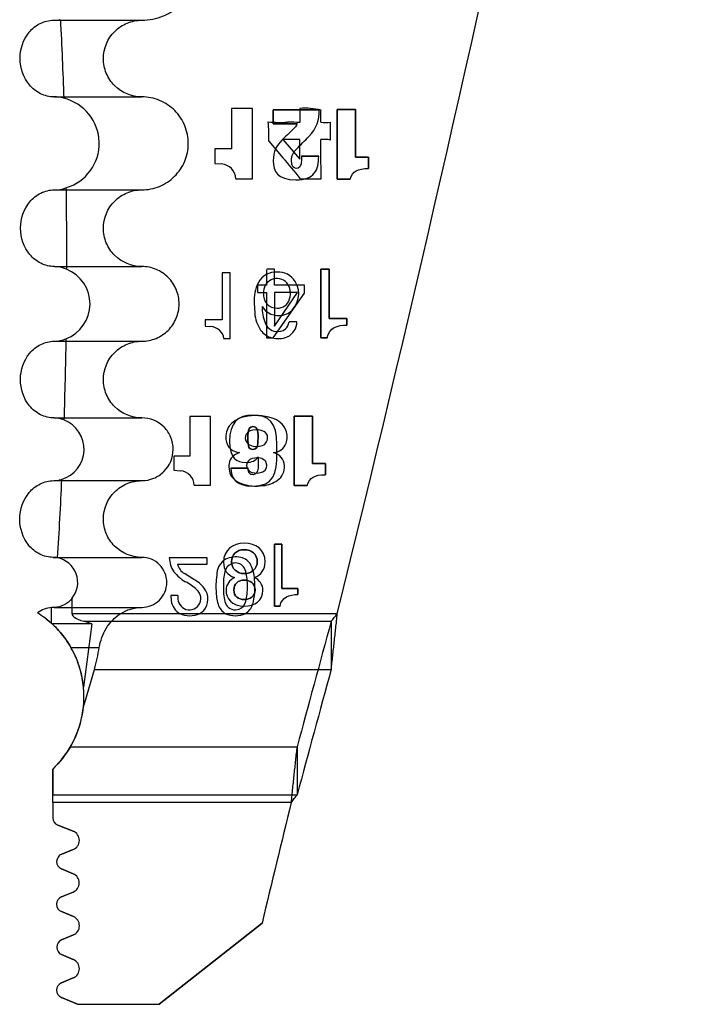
# Model space of a CAD drawing. Header units: inches. Extents: x -122 to 123, y -201 to 75.
# Tile 106 of 191: x -17.772 to -17.09, y 47.335 to 48.311. Entities that reach past the tile are written whole.
import ezdxf

# ---------------------------------------------------------------- set-up
doc = ezdxf.new("R2010")
doc.units = ezdxf.units.IN
doc.header["$MEASUREMENT"] = 0

msp = doc.modelspace()

# ---------------------------------------------------------------- linework, layer by layer
at = {"color": 7, "linetype": 'Continuous', "lineweight": 25}
for p, q in [((-17.73848, 48.3107), (-17.65119, 48.3107)), ((-17.73809, 48.23471), (-17.65119, 48.23471)), ((-17.54167, 48.22335), (-17.56249, 48.22335)), ((-17.56249, 48.22335), (-17.56249, 48.18321)), ((-17.54167, 48.15366), (-17.54167, 48.22335)), ((-17.47543, 48.22182), (-17.52102, 48.22182)), ((-17.52102, 48.22182), (-17.52102, 48.20812)), ((-17.52102, 48.20812), (-17.52102, 48.22182)), ((-17.52102, 48.22182), (-17.47543, 48.22182)), ((-17.43961, 48.2223), (-17.45781, 48.2223)), ((-17.45781, 48.2223), (-17.45781, 48.15303)), ((-17.45781, 48.15303), (-17.45781, 48.2223)), ((-17.45781, 48.2223), (-17.43961, 48.2223)), ((-17.43961, 48.17514), (-17.43961, 48.2223)), ((-17.43961, 48.2223), (-17.43961, 48.17514)), ((-17.52102, 48.20812), (-17.49715, 48.20812)), ((-17.49715, 48.20812), (-17.52102, 48.20812)), ((-17.51157, 48.19251), (-17.49456, 48.17299)), ((-17.49456, 48.19251), (-17.51157, 48.19251)), ((-17.49456, 48.17299), (-17.49456, 48.19251)), ((-17.57881, 48.18321), (-17.57881, 48.16879)), ((-17.56249, 48.18321), (-17.57881, 48.18321)), ((-17.52549, 48.19071), (-17.5115, 48.17439)), ((-17.47601, 48.17603), (-17.49304, 48.17603)), ((-17.49304, 48.17603), (-17.47601, 48.17603)), ((-17.47358, 48.15362), (-17.47376, 48.18121)), ((-17.42651, 48.17514), (-17.43961, 48.17514)), ((-17.43961, 48.17514), (-17.42651, 48.17514)), ((-17.42651, 48.1638), (-17.42651, 48.17514)), ((-17.42651, 48.17514), (-17.42651, 48.1638)), ((-17.57881, 48.16879), (-17.57224, 48.1683)), ((-17.55807, 48.15366), (-17.54167, 48.15366)), ((-17.49414, 48.15367), (-17.47358, 48.15362)), ((-17.45781, 48.15303), (-17.44471, 48.15303)), ((-17.44471, 48.15303), (-17.45781, 48.15303)), ((-17.73781, 48.14259), (-17.65119, 48.14259)), ((-17.73774, 48.0666), (-17.65119, 48.0666)), ((-17.57161, 48.06042), (-17.57161, 48.01368)), ((-17.56379, 48.06042), (-17.57161, 48.06042)), ((-17.56379, 47.99518), (-17.56379, 48.06042)), ((-17.52742, 48.06394), (-17.52751, 48.06253)), ((-17.52742, 48.06394), (-17.52751, 48.06253)), ((-17.52751, 48.06253), (-17.52751, 48.04801)), ((-17.52751, 48.06253), (-17.52751, 48.04801)), ((-17.52062, 48.06394), (-17.52742, 48.06394)), ((-17.52062, 48.06394), (-17.52742, 48.06394)), ((-17.51983, 48.06384), (-17.52062, 48.06394)), ((-17.51983, 48.06384), (-17.52062, 48.06394)), ((-17.51983, 48.04801), (-17.51983, 48.06384)), ((-17.51983, 48.04801), (-17.51983, 48.06384)), ((-17.46571, 48.06394), (-17.47387, 48.06394)), ((-17.47387, 48.06394), (-17.47387, 47.99585)), ((-17.47387, 47.99585), (-17.47387, 48.06394)), ((-17.47387, 48.06394), (-17.46571, 48.06394)), ((-17.46571, 48.01515), (-17.46571, 48.06394)), ((-17.46571, 48.06394), (-17.46571, 48.01515)), ((-17.52751, 48.04801), (-17.53673, 48.04802)), ((-17.53673, 48.04802), (-17.53673, 48.0408)), ((-17.53673, 48.04802), (-17.53673, 48.0408)), ((-17.52751, 48.04801), (-17.53673, 48.04802)), ((-17.48995, 48.048), (-17.51983, 48.04801)), ((-17.48995, 48.048), (-17.51983, 48.04801)), ((-17.48995, 48.04013), (-17.48995, 48.048)), ((-17.48995, 48.04013), (-17.48995, 48.048)), ((-17.53673, 48.0408), (-17.52751, 48.0408)), ((-17.53673, 48.0408), (-17.52751, 48.0408)), ((-17.52751, 48.0408), (-17.52751, 47.99585)), ((-17.52751, 48.0408), (-17.52751, 47.99585)), ((-17.52098, 47.99585), (-17.48995, 48.04013)), ((-17.52098, 47.99585), (-17.48995, 48.04013)), ((-17.49697, 48.0408), (-17.51983, 48.0408)), ((-17.51983, 48.0408), (-17.51983, 48.00836)), ((-17.51983, 48.0408), (-17.51983, 48.00836)), ((-17.49697, 48.0408), (-17.51983, 48.0408)), ((-17.51962, 48.00748), (-17.49697, 48.0408)), ((-17.51962, 48.00748), (-17.49697, 48.0408)), ((-17.54, 48.03016), (-17.53937, 48.02027)), ((-17.53208, 48.02693), (-17.52862, 48.02265)), ((-17.58855, 48.01368), (-17.58855, 48.00743)), ((-17.57161, 48.01368), (-17.58855, 48.01368)), ((-17.58855, 48.00743), (-17.58284, 48.00703)), ((-17.49756, 48.01184), (-17.50539, 48.01184)), ((-17.44804, 48.01515), (-17.46571, 48.01515)), ((-17.46571, 48.01515), (-17.44804, 48.01515)), ((-17.44804, 48.00863), (-17.44804, 48.01515)), ((-17.44804, 48.01515), (-17.44804, 48.00863)), ((-17.73782, 47.99259), (-17.65119, 47.99259)), ((-17.56978, 47.99518), (-17.56379, 47.99518)), ((-17.52751, 47.99585), (-17.52098, 47.99585)), ((-17.52751, 47.99585), (-17.52098, 47.99585)), ((-17.47387, 47.99585), (-17.46763, 47.99585)), ((-17.46763, 47.99585), (-17.47387, 47.99585)), ((-17.73805, 47.9166), (-17.65119, 47.9166)), ((-17.60354, 47.91811), (-17.60354, 47.87877)), ((-17.58313, 47.91811), (-17.60354, 47.91811)), ((-17.58313, 47.84983), (-17.58313, 47.91811)), ((-17.48226, 47.9184), (-17.50036, 47.9184)), ((-17.50036, 47.9184), (-17.50036, 47.84953)), ((-17.50036, 47.84953), (-17.50036, 47.9184)), ((-17.50036, 47.9184), (-17.48226, 47.9184)), ((-17.48226, 47.87151), (-17.48226, 47.9184)), ((-17.48226, 47.9184), (-17.48226, 47.87151)), ((-17.53758, 47.90477), (-17.54135, 47.90441)), ((-17.55425, 47.8822), (-17.55849, 47.88045)), ((-17.61953, 47.87877), (-17.61953, 47.86465)), ((-17.60354, 47.87877), (-17.61953, 47.87877)), ((-17.53622, 47.87784), (-17.53602, 47.87784)), ((-17.53602, 47.87784), (-17.53622, 47.87784)), ((-17.52737, 47.86974), (-17.5283, 47.87326)), ((-17.46924, 47.87151), (-17.48226, 47.87151)), ((-17.48226, 47.87151), (-17.46924, 47.87151)), ((-17.46924, 47.86023), (-17.46924, 47.87151)), ((-17.46924, 47.87151), (-17.46924, 47.86023)), ((-17.61953, 47.86465), (-17.61309, 47.86417)), ((-17.56485, 47.86779), (-17.56395, 47.8621)), ((-17.54594, 47.86675), (-17.56287, 47.86675)), ((-17.56287, 47.86675), (-17.54594, 47.86675)), ((-17.73835, 47.8544), (-17.65119, 47.8544)), ((-17.59921, 47.84983), (-17.58313, 47.84983)), ((-17.50036, 47.84953), (-17.48733, 47.84953)), ((-17.48733, 47.84953), (-17.50036, 47.84953)), ((-17.51249, 47.79139), (-17.51984, 47.79139)), ((-17.51984, 47.79139), (-17.51984, 47.73006)), ((-17.51984, 47.73006), (-17.51984, 47.79139)), ((-17.51984, 47.79139), (-17.51249, 47.79139)), ((-17.51249, 47.74745), (-17.51249, 47.79139)), ((-17.51249, 47.79139), (-17.51249, 47.74745)), ((-17.73885, 47.77841), (-17.65119, 47.77841)), ((-17.5863, 47.77786), (-17.62392, 47.77786)), ((-17.5863, 47.77177), (-17.5863, 47.77786)), ((-17.61587, 47.77177), (-17.5863, 47.77177)), ((-17.59971, 47.75657), (-17.60888, 47.7623)), ((-17.49657, 47.74745), (-17.51249, 47.74745)), ((-17.51249, 47.74745), (-17.49657, 47.74745)), ((-17.49657, 47.74157), (-17.49657, 47.74745)), ((-17.49657, 47.74745), (-17.49657, 47.74157)), ((-17.72025, 47.72247), (-17.72025, 47.73786)), ((-17.6223, 47.74064), (-17.62204, 47.73549)), ((-17.61539, 47.74064), (-17.6223, 47.74064)), ((-17.7405, 47.71282), (-17.7405, 47.72868)), ((-17.73785, 47.72881), (-17.65119, 47.72881)), ((-17.59399, 47.72247), (-17.58977, 47.72567)), ((-17.55849, 47.72635), (-17.5546, 47.72699)), ((-17.51984, 47.73006), (-17.51422, 47.73006)), ((-17.51422, 47.73006), (-17.51984, 47.73006)), ((-17.61331, 47.72247), (-17.72025, 47.72247)), ((-17.70868, 47.71503), (-17.4636, 47.71503)), ((-17.70072, 47.71257), (-17.70868, 47.71503)), ((-17.45755, 47.72247), (-17.67244, 47.72247)), ((-17.59399, 47.72247), (-17.61331, 47.72247)), ((-17.56817, 47.72247), (-17.59399, 47.72247)), ((-17.54881, 47.72247), (-17.56817, 47.72247)), ((-17.45755, 47.72247), (-17.54881, 47.72247)), ((-17.4636, 47.71503), (-17.4636, 47.66743)), ((-17.70072, 47.71257), (-17.7405, 47.71257)), ((-17.70072, 47.71257), (-17.70887, 47.64982)), ((-17.72139, 47.6892), (-17.69326, 47.6892)), ((-17.70748, 47.6347), (-17.69812, 47.66743)), ((-17.69812, 47.66743), (-17.4636, 47.66743)), ((-17.70857, 47.6347), (-17.70748, 47.6347)), ((-17.72188, 47.59066), (-17.49724, 47.59066)), ((-17.49724, 47.59066), (-17.49724, 47.54306)), ((-17.73941, 47.56866), (-17.73941, 47.54306)), ((-17.73941, 47.53562), (-17.73941, 47.56866)), ((-17.73941, 47.53562), (-17.73941, 47.54306)), ((-17.73941, 47.54306), (-17.49724, 47.54306)), ((-17.50309, 47.53562), (-17.73941, 47.53562)), ((-17.73941, 47.53562), (-17.73941, 47.52033)), ((-17.50309, 47.53562), (-17.73941, 47.53562)), ((-17.73941, 47.53562), (-17.73941, 47.52033)), ((-17.71925, 47.50706), (-17.73441, 47.513)), ((-17.73441, 47.513), (-17.71925, 47.50706)), ((-17.7305, 47.48429), (-17.71922, 47.48875)), ((-17.71922, 47.48875), (-17.7305, 47.48429)), ((-17.71915, 47.4649), (-17.73064, 47.4697)), ((-17.73064, 47.4697), (-17.71915, 47.4649)), ((-17.73067, 47.44185), (-17.7191, 47.44676)), ((-17.7191, 47.44676), (-17.73067, 47.44185)), ((-17.7189, 47.42235), (-17.73067, 47.42735)), ((-17.73067, 47.42735), (-17.7189, 47.42235)), ((-17.63402, 47.33548), (-17.53211, 47.41589)), ((-17.53211, 47.41589), (-17.63402, 47.33548)), ((-17.73063, 47.39925), (-17.7189, 47.40423)), ((-17.7189, 47.40423), (-17.73063, 47.39925)), ((-17.71895, 47.3798), (-17.73063, 47.38476)), ((-17.73063, 47.38476), (-17.71895, 47.3798)), ((-17.73067, 47.3567), (-17.71895, 47.36168)), ((-17.71895, 47.36168), (-17.73067, 47.3567)), ((-17.71482, 47.33548), (-17.73067, 47.34221)), ((-17.73067, 47.34221), (-17.71482, 47.33548)), ((-17.71482, 47.33548), (-17.63402, 47.33548)), ((-17.71482, 47.33548), (-17.63402, 47.33548))]:
    msp.add_line(p, q, dxfattribs=at)
for centre, radius, start, end in [((-44.21821, 54.30796), 27.55906, 346.174886, 349.853055), ((-44.21821, 54.30796), 27.55906, 346.174886, 349.853055), ((-17.73941, 48.18865), 0.04606, 286.58464, 76.25536), ((-17.48889, 48.16122), 0.06224, 75.86232, 95.27489), ((-16.76742, 48.22008), 0.7272, 179.75452, 180.85567), ((-17.52999, 48.22303), 0.05632, 355.979, 358.52213), ((-17.56454, 48.21634), 0.09077, 355.68429, 1.73103), ((-17.65651, 48.19679), 0.13116, 357.33965, 5.76983), ((-17.51382, 48.34651), 0.13707, 264.89485, 272.93028), ((-17.5047, 48.08471), 0.12492, 85.33711, 90.96909), ((-17.46983, 48.34093), 0.13149, 268.1715, 272.41684), ((-17.54355, 48.19715), 0.07932, 356.24007, 3.75085), ((-17.54793, 48.2072), 0.08367, 356.66708, 1.60995), ((-19.61511, 48.19409), 2.14139, 359.65528, 359.9566), ((-17.47062, 48.16435), 0.02829, 77.29176, 96.29015), ((-17.73993, 47.96535), 0.30964, 37.4592, 42.46303), ((-17.57331, 48.15308), 0.01525, 2.18602, 85.99226), ((-17.73941, 48.02959), 0.03701, 290.70943, 68.26864), ((-17.51859, 48.04162), 0.01946, 85.97898, 151.83781), ((-17.51595, 48.04136), 0.01971, 31.89879, 93.72056), ((-17.49729, 48.03213), 0.04275, 154.10384, 182.6431), ((-17.51718, 48.04119), 0.01356, 114.89158, 184.66394), ((-17.51726, 48.04171), 0.01306, 41.12882, 115.57209), ((-17.52201, 48.03977), 0.018, 342.80706, 35.82461), ((-17.51874, 48.03959), 0.02301, 304.05749, 31.97842), ((-17.51739, 48.03874), 0.01337, 174.21509, 270.98843), ((-17.48766, 48.02679), 0.04442, 179.81793, 201.10527), ((-17.51659, 48.03752), 0.01217, 267.30915, 345.36297), ((-17.50272, 48.02389), 0.03684, 185.65201, 213.40772), ((-17.51564, 48.0387), 0.02064, 231.01817, 298.3058), ((-17.58353, 47.99314), 0.0139, 8.45359, 87.15565), ((-17.51685, 48.0152), 0.01301, 199.74643, 261.64032), ((-17.51934, 48.00801), 0.000595, 143.99511, 242.14354), ((-17.51934, 48.00801), 0.000595, 143.99511, 242.14354), ((-17.51655, 48.01294), 0.01122, 313.31396, 354.35197), ((-17.51391, 48.01179), 0.01635, 294.55355, 0.17519), ((-17.51758, 48.01476), 0.0194, 215.06465, 255.79381), ((-17.51622, 48.01996), 0.02478, 255.69579, 291.55877), ((-17.51629, 48.01358), 0.01152, 257.71775, 310.20469), ((-17.53797, 47.86812), 0.05074, 71.86203, 102.75327), ((-17.73941, 47.8855), 0.0311, 286.38019, 69.09484), ((-17.54871, 47.89765), 0.01924, 141.74015, 187.53011), ((-17.54485, 47.8924), 0.02558, 99.73435, 137.84432), ((-17.52764, 47.89618), 0.02089, 23.4979, 74.8434), ((-17.54097, 47.89674), 0.00768, 92.78956, 237.95531), ((-17.53719, 47.88886), 0.01591, 64.29325, 91.40423), ((-17.53306, 47.89735), 0.00647, 358.71376, 64.53383), ((-17.5259, 47.89758), 0.01875, 340.81232, 21.68667), ((-17.55416, 47.89616), 0.01366, 184.32419, 230.19548), ((-17.53743, 47.90405), 0.01579, 241.14346, 285.51214), ((-17.53461, 47.89674), 0.00802, 280.01247, 3.33991), ((-17.52191, 47.8969), 0.01476, 275.10255, 338.21152), ((-17.55178, 47.86915), 0.01314, 120.68526, 185.94871), ((-17.55146, 47.90168), 0.01968, 234.4635, 261.86088), ((-17.52375, 47.86873), 0.01383, 1.94208, 76.81703), ((-17.54019, 47.86944), 0.00719, 124.75183, 234.33), ((-17.53729, 47.86043), 0.01647, 78.61949, 115.16371), ((-17.535, 47.86833), 0.00831, 36.39058, 83.37086), ((-17.61414, 47.84926), 0.01494, 2.17699, 85.9963), ((-17.54806, 47.86791), 0.01692, 200.08787, 251.8892), ((-17.53746, 47.87722), 0.01528, 243.04322, 283.75005), ((-17.53438, 47.86938), 0.00702, 274.55821, 2.90796), ((-17.52615, 47.86799), 0.01627, 305.68708, 4.23681), ((-17.53766, 47.89355), 0.04456, 249.42732, 278.65342), ((-17.5338, 47.87915), 0.02979, 275.48485, 305.11926), ((-17.73941, 47.75361), 0.0248, 320.58334, 79.37333), ((-17.5969, 47.77912), 0.02706, 182.6579, 213.51024), ((-17.55919, 47.76153), 0.01756, 120.80127, 175.84519), ((-17.55826, 47.75568), 0.02316, 77.06963, 115.36841), ((-17.55849, 47.76236), 0.01049, 49.405, 111.78719), ((-17.55628, 47.76349), 0.01511, 28.98588, 77.76994), ((-17.59016, 47.78701), 0.03715, 217.93306, 241.74386), ((-17.60069, 47.77566), 0.01567, 194.36454, 238.49464), ((-17.49048, 47.74957), 0.08723, 171.27863, 182.86611), ((-17.51864, 47.75174), 0.05176, 165.89014, 182.47699), ((-17.5584, 47.76222), 0.01065, 111.93528, 168.43206), ((-17.56093, 47.76083), 0.01327, 15.41264, 45.70839), ((-17.59834, 47.75174), 0.05176, 357.52301, 14.10986), ((-17.57656, 47.75464), 0.03719, 358.89214, 25.77029), ((-17.63396, 47.70684), 0.05422, 46.63475, 61.07908), ((-17.61781, 47.72422), 0.03707, 39.78322, 60.77464), ((-17.59742, 47.74823), 0.05833, 343.9355, 5.60079), ((-17.60398, 47.73756), 0.01131, 241.63691, 50.19029), ((-17.60377, 47.73709), 0.01807, 320.78748, 36.90041), ((-17.53135, 47.74555), 0.04626, 180.41943, 196.91785), ((-17.51906, 47.74729), 0.05133, 177.53133, 194.16502), ((-17.59791, 47.74729), 0.05133, 345.83498, 2.46867), ((-17.60444, 47.73786), 0.01776, 187.66269, 240.02514), ((-17.60253, 47.73868), 0.013, 171.29745, 238.37277), ((-17.55865, 47.73673), 0.01038, 191.12336, 270.88392), ((-17.55857, 47.73687), 0.01065, 291.91972, 348.36687), ((-17.55965, 47.73674), 0.01661, 196.24483, 239.16998), ((-17.55731, 47.73673), 0.0166, 300.82458, 343.76433), ((-0.35747, 43.02063), 17.73857, 164.654211, 165.070368), ((-17.80684, 47.64036), 0.09843, 356.70646, 29.75284), ((-0.35747, 42.97303), 17.73857, 164.654211, 165.070368), ((-17.80684, 47.64036), 0.09843, 329.67748, 5.51515), ((-17.80684, 47.64036), 0.09843, 313.24182, 354.3372), ((2.29971, 42.67214), 20.39128, 166.20149, 166.547677), ((2.29971, 42.67214), 20.39128, 166.20149, 166.547677), ((-17.73153, 47.52033), 0.00787, 180, 248.6044), ((-17.73153, 47.52033), 0.00787, 180, 248.6044), ((-17.72284, 47.4979), 0.00984, 291.58767, 68.60644), ((-17.72284, 47.4979), 0.00984, 291.58767, 68.60644), ((-17.7276, 47.47697), 0.00787, 111.58593, 247.30331), ((-17.7276, 47.47697), 0.00787, 111.58593, 247.30331), ((-17.72295, 47.45582), 0.00984, 293, 67.30161), ((-17.72295, 47.45582), 0.00984, 293, 67.30161), ((-17.7276, 47.4346), 0.00787, 113, 247), ((-17.7276, 47.4346), 0.00787, 113, 247), ((-17.72275, 47.41329), 0.00984, 293.00065, 67), ((-17.72275, 47.41329), 0.00984, 293.00065, 67), ((-17.72755, 47.39201), 0.00787, 112.99863, 247), ((-17.72755, 47.39201), 0.00787, 112.99863, 247), ((-17.72279, 47.37074), 0.00984, 293, 67), ((-17.72279, 47.37074), 0.00984, 293, 67), ((-17.7276, 47.34945), 0.00787, 113, 247), ((-17.7276, 47.34945), 0.00787, 113, 247)]:
    msp.add_arc(centre, radius, start, end, dxfattribs=at)
for centre, major_axis, ratio, start_param, end_param in [((-17.56423, 47.72247), (0.15602, 0), 0.126173, 3.141593, 3.529056), ((-17.79256, 47.72247), (0, 0.14567), 0.700208, 4.324926, 4.48195), ((-17.75554, 47.6347), (0.04729, 0.01958), 0.722249, 5.659474, 5.762713)]:
    msp.add_ellipse(centre, major_axis=major_axis, ratio=ratio, start_param=start_param, end_param=end_param, dxfattribs=at)
for points, knots in [([(-17.65119, 48.3107), (-17.6438, 48.3107), (-17.63656, 48.31214), (-17.62638, 48.31635), (-17.62316, 48.31806), (-17.61708, 48.32211), (-17.61419, 48.32447), (-17.60643, 48.3322), (-17.60225, 48.33843), (-17.59662, 48.35187), (-17.59513, 48.35923), (-17.59506, 48.37382), (-17.59649, 48.38125), (-17.60207, 48.39489), (-17.60622, 48.40115), (-17.61665, 48.41162), (-17.6229, 48.4158), (-17.63651, 48.42144), (-17.6438, 48.4229), (-17.65119, 48.4229)], [0, 0, 0, 0, 0.125, 0.125, 0.1875, 0.1875, 0.25, 0.25, 0.375, 0.375, 0.5, 0.5, 0.625, 0.625, 0.75, 0.75, 0.875, 0.875, 1, 1, 1, 1]), ([(-17.73809, 48.23471), (-17.74274, 48.23471), (-17.74731, 48.23583), (-17.75562, 48.23995), (-17.75937, 48.24298), (-17.76837, 48.25373), (-17.77159, 48.2632), (-17.77171, 48.28211), (-17.76861, 48.29163), (-17.75965, 48.30245), (-17.75595, 48.30546), (-17.74772, 48.30957), (-17.74313, 48.3107), (-17.73848, 48.3107)], [0, 0, 0, 0, 0.125, 0.125, 0.25, 0.25, 0.5, 0.5, 0.75, 0.75, 0.875, 0.875, 1, 1, 1, 1]), ([(-17.65119, 48.23471), (-17.66117, 48.23471), (-17.67104, 48.23881), (-17.68158, 48.24937), (-17.6844, 48.25359), (-17.68821, 48.26279), (-17.68919, 48.26777), (-17.68918, 48.28268), (-17.68507, 48.29258), (-17.67449, 48.30312), (-17.67027, 48.30593), (-17.66108, 48.30972), (-17.65618, 48.3107), (-17.65119, 48.3107)], [0, 0, 0, 0, 0.25, 0.25, 0.375, 0.375, 0.5, 0.5, 0.75, 0.75, 0.875, 0.875, 1, 1, 1, 1]), ([(-17.65119, 48.14259), (-17.64512, 48.14259), (-17.63918, 48.14377), (-17.62804, 48.14838), (-17.62294, 48.15178), (-17.61444, 48.16024), (-17.61101, 48.16535), (-17.60639, 48.1764), (-17.60516, 48.18244), (-17.6051, 48.19442), (-17.60628, 48.20051), (-17.61086, 48.21171), (-17.61427, 48.21685), (-17.62283, 48.22545), (-17.62796, 48.22888), (-17.63914, 48.23352), (-17.64512, 48.23471), (-17.65119, 48.23471)], [0, 0, 0, 0, 0.125, 0.125, 0.25, 0.25, 0.375, 0.375, 0.5, 0.5, 0.625, 0.625, 0.75, 0.75, 0.875, 0.875, 1, 1, 1, 1]), ([(-17.51241, 48.19198), (-17.51759, 48.1868), (-17.52102, 48.18082), (-17.52102, 48.17144), (-17.52102, 48.16106), (-17.51691, 48.15254), (-17.49871, 48.15254), (-17.48932, 48.15254), (-17.48364, 48.15489), (-17.48033, 48.15901)], [0, 0, 0, 0, 0.0625, 0.0625, 0.0625, 0.125, 0.125, 0.125, 0.1875, 0.1875, 0.1875, 0.1875]), ([(-17.51241, 48.19198), (-17.51759, 48.1868), (-17.52102, 48.18082), (-17.52102, 48.17144), (-17.52102, 48.16106), (-17.51691, 48.15254), (-17.49871, 48.15254), (-17.48932, 48.15254), (-17.48364, 48.15489), (-17.48033, 48.15901)], [0, 0, 0, 0, 0.0625, 0.0625, 0.0625, 0.125, 0.125, 0.125, 0.1875, 0.1875, 0.1875, 0.1875]), ([(-17.49304, 48.17603), (-17.49304, 48.17505), (-17.49304, 48.17407), (-17.49304, 48.17309), (-17.49304, 48.16527), (-17.49559, 48.1639), (-17.49813, 48.1639), (-17.50096, 48.1639), (-17.50282, 48.16576), (-17.50282, 48.17163), (-17.50282, 48.17681), (-17.50145, 48.17945), (-17.49793, 48.18298)], [0.3125, 0.3125, 0.3125, 0.3125, 0.375, 0.375, 0.375, 0.4375, 0.4375, 0.4375, 0.5, 0.5, 0.5, 0.5625, 0.5625, 0.5625, 0.5625]), ([(-17.49304, 48.17603), (-17.49304, 48.17505), (-17.49304, 48.17407), (-17.49304, 48.17309), (-17.49304, 48.16527), (-17.49559, 48.1639), (-17.49813, 48.1639), (-17.50096, 48.1639), (-17.50282, 48.16576), (-17.50282, 48.17163), (-17.50282, 48.17681), (-17.50145, 48.17945), (-17.49793, 48.18298)], [0.3125, 0.3125, 0.3125, 0.3125, 0.375, 0.375, 0.375, 0.4375, 0.4375, 0.4375, 0.5, 0.5, 0.5, 0.5625, 0.5625, 0.5625, 0.5625]), ([(-17.73774, 48.0666), (-17.74239, 48.0666), (-17.74696, 48.06772), (-17.75526, 48.07184), (-17.75899, 48.07488), (-17.76795, 48.08563), (-17.77113, 48.09512), (-17.77115, 48.11401), (-17.76801, 48.12352), (-17.75903, 48.13432), (-17.75533, 48.13734), (-17.74701, 48.14148), (-17.74246, 48.14259), (-17.73781, 48.14259)], [0, 0, 0, 0, 0.125, 0.125, 0.25, 0.25, 0.5, 0.5, 0.75, 0.75, 0.875, 0.875, 1, 1, 1, 1]), ([(-17.65119, 48.0666), (-17.66117, 48.0666), (-17.67104, 48.0707), (-17.68158, 48.08126), (-17.6844, 48.08547), (-17.68821, 48.09468), (-17.68919, 48.09966), (-17.68918, 48.11457), (-17.68507, 48.12447), (-17.67449, 48.13501), (-17.67027, 48.13782), (-17.66108, 48.14161), (-17.65618, 48.14259), (-17.65119, 48.14259)], [0, 0, 0, 0, 0.25, 0.25, 0.375, 0.375, 0.5, 0.5, 0.75, 0.75, 0.875, 0.875, 1, 1, 1, 1]), ([(-17.65119, 47.99259), (-17.64632, 47.99259), (-17.64154, 47.99354), (-17.63259, 47.99724), (-17.62849, 47.99997), (-17.62167, 48.00677), (-17.61891, 48.01088), (-17.6152, 48.01975), (-17.61421, 48.0246), (-17.61416, 48.03423), (-17.61511, 48.03913), (-17.61879, 48.04812), (-17.62153, 48.05225), (-17.62841, 48.05916), (-17.63253, 48.06192), (-17.64151, 48.06564), (-17.64632, 48.0666), (-17.65119, 48.0666)], [0, 0, 0, 0, 0.125, 0.125, 0.25, 0.25, 0.375, 0.375, 0.5, 0.5, 0.625, 0.625, 0.75, 0.75, 0.875, 0.875, 1, 1, 1, 1]), ([(-17.73805, 47.9166), (-17.7427, 47.9166), (-17.74727, 47.91772), (-17.75556, 47.92185), (-17.75929, 47.92489), (-17.76821, 47.93567), (-17.77134, 47.94517), (-17.77127, 47.96407), (-17.76808, 47.97356), (-17.75906, 47.98434), (-17.75534, 47.98735), (-17.74703, 47.99147), (-17.74247, 47.99259), (-17.73782, 47.99259)], [0, 0, 0, 0, 0.125, 0.125, 0.25, 0.25, 0.5, 0.5, 0.75, 0.75, 0.875, 0.875, 1, 1, 1, 1]), ([(-17.65119, 47.9166), (-17.66117, 47.9166), (-17.67104, 47.9207), (-17.68158, 47.93126), (-17.6844, 47.93547), (-17.68821, 47.94468), (-17.68919, 47.94966), (-17.68918, 47.96457), (-17.68507, 47.97447), (-17.67449, 47.98501), (-17.67027, 47.98782), (-17.66108, 47.99161), (-17.65618, 47.99259), (-17.65119, 47.99259)], [0, 0, 0, 0, 0.25, 0.25, 0.375, 0.375, 0.5, 0.5, 0.75, 0.75, 0.875, 0.875, 1, 1, 1, 1]), ([(-17.56287, 47.86675), (-17.56276, 47.8576), (-17.55888, 47.84904), (-17.54107, 47.84904), (-17.52055, 47.84904), (-17.51735, 47.86111), (-17.51735, 47.88232), (-17.51735, 47.88488), (-17.51735, 47.88744), (-17.51735, 47.89), (-17.51735, 47.91248), (-17.52542, 47.91928), (-17.54118, 47.91928), (-17.55596, 47.91928), (-17.56422, 47.91199), (-17.56422, 47.8933), (-17.56422, 47.87716), (-17.5576, 47.87239), (-17.54779, 47.87239), (-17.54253, 47.87239), (-17.53777, 47.87454), (-17.53622, 47.87784)], [0.2307692, 0.2307692, 0.2307692, 0.2307692, 0.3076923, 0.3076923, 0.3076923, 0.3846154, 0.3846154, 0.3846154, 0.4615385, 0.4615385, 0.4615385, 0.5384615, 0.5384615, 0.5384615, 0.6153846, 0.6153846, 0.6153846, 0.6923077, 0.6923077, 0.6923077, 0.7692308, 0.7692308, 0.7692308, 0.7692308]), ([(-17.56287, 47.86675), (-17.56276, 47.8576), (-17.55888, 47.84904), (-17.54107, 47.84904), (-17.52055, 47.84904), (-17.51735, 47.86111), (-17.51735, 47.88232), (-17.51735, 47.88488), (-17.51735, 47.88744), (-17.51735, 47.89), (-17.51735, 47.91248), (-17.52542, 47.91928), (-17.54118, 47.91928), (-17.55596, 47.91928), (-17.56422, 47.91199), (-17.56422, 47.8933), (-17.56422, 47.87716), (-17.5576, 47.87239), (-17.54779, 47.87239), (-17.54253, 47.87239), (-17.53777, 47.87454), (-17.53622, 47.87784)], [0.2307692, 0.2307692, 0.2307692, 0.2307692, 0.3076923, 0.3076923, 0.3076923, 0.3846154, 0.3846154, 0.3846154, 0.4615385, 0.4615385, 0.4615385, 0.5384615, 0.5384615, 0.5384615, 0.6153846, 0.6153846, 0.6153846, 0.6923077, 0.6923077, 0.6923077, 0.7692308, 0.7692308, 0.7692308, 0.7692308]), ([(-17.65119, 47.8544), (-17.64709, 47.8544), (-17.64308, 47.8552), (-17.63556, 47.85831), (-17.63212, 47.8606), (-17.62351, 47.86917), (-17.62013, 47.87726), (-17.62007, 47.88939), (-17.62086, 47.89351), (-17.62396, 47.90107), (-17.62626, 47.90454), (-17.63494, 47.91325), (-17.643, 47.9166), (-17.65119, 47.9166)], [0, 0, 0, 0, 0.125, 0.125, 0.25, 0.25, 0.5, 0.5, 0.625, 0.625, 0.75, 0.75, 1, 1, 1, 1]), ([(-17.54107, 47.88543), (-17.54487, 47.88543), (-17.54614, 47.88786), (-17.54614, 47.89671), (-17.54614, 47.90557), (-17.54448, 47.908), (-17.54107, 47.908), (-17.53728, 47.908), (-17.53602, 47.90557), (-17.53602, 47.89671), (-17.53602, 47.88786), (-17.53768, 47.88543), (-17.54107, 47.88543)], [0, 0, 0, 0, 0.25, 0.25, 0.25, 0.5, 0.5, 0.5, 0.75, 0.75, 0.75, 1, 1, 1, 1]), ([(-17.54107, 47.88543), (-17.53768, 47.88543), (-17.53602, 47.88786), (-17.53602, 47.89671), (-17.53602, 47.90557), (-17.53728, 47.908), (-17.54107, 47.908), (-17.54448, 47.908), (-17.54614, 47.90557), (-17.54614, 47.89671), (-17.54614, 47.88786), (-17.54487, 47.88543), (-17.54107, 47.88543)], [0, 0, 0, 0, 0.25, 0.25, 0.25, 0.5, 0.5, 0.5, 0.75, 0.75, 0.75, 1, 1, 1, 1]), ([(-17.53602, 47.87784), (-17.53602, 47.87417), (-17.53602, 47.87051), (-17.53602, 47.86685), (-17.53602, 47.86247), (-17.53835, 47.86033), (-17.54097, 47.86033)], [0.8461538, 0.8461538, 0.8461538, 0.8461538, 0.9230769, 0.9230769, 0.9230769, 1, 1, 1, 1]), ([(-17.53602, 47.87784), (-17.53602, 47.87417), (-17.53602, 47.87051), (-17.53602, 47.86685), (-17.53602, 47.86247), (-17.53835, 47.86033), (-17.54097, 47.86033)], [0.8461538, 0.8461538, 0.8461538, 0.8461538, 0.9230769, 0.9230769, 0.9230769, 1, 1, 1, 1]), ([(-17.73885, 47.77841), (-17.7435, 47.77841), (-17.74807, 47.77953), (-17.75635, 47.78367), (-17.76007, 47.78671), (-17.76896, 47.79751), (-17.77205, 47.80703), (-17.77189, 47.82592), (-17.76866, 47.8354), (-17.7596, 47.84617), (-17.75587, 47.84917), (-17.74756, 47.85328), (-17.743, 47.8544), (-17.73835, 47.8544)], [0, 0, 0, 0, 0.125, 0.125, 0.25, 0.25, 0.5, 0.5, 0.75, 0.75, 0.875, 0.875, 1, 1, 1, 1]), ([(-17.65119, 47.77841), (-17.66117, 47.77841), (-17.67104, 47.78252), (-17.68158, 47.79307), (-17.6844, 47.79729), (-17.68821, 47.8065), (-17.68919, 47.81147), (-17.68918, 47.82638), (-17.68507, 47.83628), (-17.67449, 47.84682), (-17.67027, 47.84963), (-17.66108, 47.85342), (-17.65618, 47.8544), (-17.65119, 47.8544)], [0, 0, 0, 0, 0.25, 0.25, 0.375, 0.375, 0.5, 0.5, 0.75, 0.75, 0.875, 0.875, 1, 1, 1, 1]), ([(-17.52899, 47.77375), (-17.52899, 47.78629), (-17.53808, 47.79243), (-17.54985, 47.79243), (-17.56118, 47.79243), (-17.57018, 47.78559), (-17.57018, 47.77375), (-17.57018, 47.76613), (-17.56663, 47.76077), (-17.55927, 47.75844)], [0, 0, 0, 0, 0.125, 0.125, 0.125, 0.25, 0.25, 0.25, 0.375, 0.375, 0.375, 0.375]), ([(-17.52899, 47.77375), (-17.52899, 47.78629), (-17.53808, 47.79243), (-17.54985, 47.79243), (-17.56118, 47.79243), (-17.57018, 47.78559), (-17.57018, 47.77375), (-17.57018, 47.76613), (-17.56663, 47.76077), (-17.55927, 47.75844)], [0, 0, 0, 0, 0.125, 0.125, 0.125, 0.25, 0.25, 0.25, 0.375, 0.375, 0.375, 0.375]), ([(-17.54976, 47.76233), (-17.55667, 47.76233), (-17.56238, 47.76734), (-17.56238, 47.77401), (-17.56238, 47.78084), (-17.5572, 47.78594), (-17.54985, 47.78594), (-17.54223, 47.78594), (-17.53678, 47.78145), (-17.53678, 47.77409), (-17.53678, 47.767), (-17.54249, 47.76233), (-17.54976, 47.76233)], [0, 0, 0, 0, 0.25, 0.25, 0.25, 0.5, 0.5, 0.5, 0.75, 0.75, 0.75, 1, 1, 1, 1]), ([(-17.54976, 47.76233), (-17.54249, 47.76233), (-17.53678, 47.767), (-17.53678, 47.77409), (-17.53678, 47.78145), (-17.54223, 47.78594), (-17.54985, 47.78594), (-17.5572, 47.78594), (-17.56238, 47.78084), (-17.56238, 47.77401), (-17.56238, 47.76734), (-17.55667, 47.76233), (-17.54976, 47.76233)], [0, 0, 0, 0, 0.25, 0.25, 0.25, 0.5, 0.5, 0.5, 0.75, 0.75, 0.75, 1, 1, 1, 1]), ([(-17.65119, 47.72881), (-17.64792, 47.72881), (-17.64472, 47.72945), (-17.63872, 47.73192), (-17.63598, 47.73376), (-17.62912, 47.74059), (-17.62642, 47.74704), (-17.62636, 47.75994), (-17.62901, 47.76648), (-17.63823, 47.77574), (-17.64466, 47.77841), (-17.65119, 47.77841)], [0, 0, 0, 0, 0.125, 0.125, 0.25, 0.25, 0.5, 0.5, 0.75, 0.75, 1, 1, 1, 1]), ([(-17.55927, 47.75844), (-17.56429, 47.75619), (-17.56774, 47.75117), (-17.56774, 47.74571), (-17.56774, 47.73794), (-17.56256, 47.73006), (-17.54915, 47.73006), (-17.53972, 47.73006), (-17.53115, 47.7356), (-17.53115, 47.74571), (-17.53115, 47.75125), (-17.53463, 47.75636), (-17.53972, 47.75844)], [0.375, 0.375, 0.375, 0.375, 0.5, 0.5, 0.5, 0.625, 0.625, 0.625, 0.75, 0.75, 0.75, 0.875, 0.875, 0.875, 0.875]), ([(-17.55927, 47.75844), (-17.56429, 47.75619), (-17.56774, 47.75117), (-17.56774, 47.74571), (-17.56774, 47.73794), (-17.56256, 47.73006), (-17.54915, 47.73006), (-17.53972, 47.73006), (-17.53115, 47.7356), (-17.53115, 47.74571), (-17.53115, 47.75125), (-17.53463, 47.75636), (-17.53972, 47.75844)], [0.375, 0.375, 0.375, 0.375, 0.5, 0.5, 0.5, 0.625, 0.625, 0.625, 0.75, 0.75, 0.75, 0.875, 0.875, 0.875, 0.875]), ([(-17.53894, 47.74597), (-17.53894, 47.73984), (-17.54379, 47.73655), (-17.54966, 47.73655), (-17.55564, 47.73655), (-17.55998, 47.73984), (-17.55998, 47.74597), (-17.55998, 47.75221), (-17.55564, 47.75584), (-17.54985, 47.75584), (-17.54379, 47.75584), (-17.53894, 47.75273), (-17.53894, 47.74597)], [0, 0, 0, 0, 0.25, 0.25, 0.25, 0.5, 0.5, 0.5, 0.75, 0.75, 0.75, 1, 1, 1, 1]), ([(-17.53894, 47.74597), (-17.53894, 47.75273), (-17.54379, 47.75584), (-17.54985, 47.75584), (-17.55564, 47.75584), (-17.55998, 47.75221), (-17.55998, 47.74597), (-17.55998, 47.73984), (-17.55564, 47.73655), (-17.54966, 47.73655), (-17.54379, 47.73655), (-17.53894, 47.73984), (-17.53894, 47.74597)], [0, 0, 0, 0, 0.25, 0.25, 0.25, 0.5, 0.5, 0.5, 0.75, 0.75, 0.75, 1, 1, 1, 1]), ([(-17.72025, 47.73786), (-17.72233, 47.7351), (-17.72496, 47.73283), (-17.73102, 47.72967), (-17.7344, 47.72881), (-17.73785, 47.72881)], [0, 0, 0, 0, 0.5, 0.5, 1, 1, 1, 1]), ([(-17.75427, 47.72357), (-17.7496, 47.72062), (-17.74435, 47.71678), (-17.73607, 47.70887), (-17.73324, 47.70587), (-17.72742, 47.69868), (-17.72446, 47.69457), (-17.72139, 47.6892)], [0, 0, 0, 0, 0.5, 0.5, 0.75, 0.75, 1, 1, 1, 1]), ([(-17.69326, 47.6892), (-17.69219, 47.69573), (-17.68987, 47.70215), (-17.68286, 47.71371), (-17.67815, 47.71879), (-17.67244, 47.72247)], [0, 0, 0, 0, 0.5, 0.5, 1, 1, 1, 1]), ([(-17.59399, 47.72247), (-17.59701, 47.721), (-17.60032, 47.72024), (-17.60696, 47.72024), (-17.61029, 47.721), (-17.61331, 47.72247)], [0, 0, 0, 0, 0.5, 0.5, 1, 1, 1, 1]), ([(-17.54881, 47.72247), (-17.55183, 47.721), (-17.55515, 47.72024), (-17.5618, 47.72024), (-17.56514, 47.721), (-17.56817, 47.72247)], [0, 0, 0, 0, 0.5, 0.5, 1, 1, 1, 1]), ([(-17.4636, 47.66743), (-17.46334, 47.66962), (-17.46284, 47.674), (-17.46209, 47.68072), (-17.46133, 47.68753), (-17.46058, 47.69442), (-17.45982, 47.70137), (-17.45906, 47.70838), (-17.45831, 47.71542), (-17.4578, 47.72012), (-17.45755, 47.72247)], [0, 0, 0, 0, 0.125014, 0.250023, 0.375029, 0.500031, 0.625029, 0.750023, 0.875014, 1, 1, 1, 1]), ([(-17.4636, 47.71503), (-17.46309, 47.71563), (-17.46209, 47.71682), (-17.46058, 47.71868), (-17.45906, 47.72057), (-17.45805, 47.72184), (-17.45755, 47.72247)], [0, 0, 0, 0, 0.249847, 0.499796, 0.749847, 1, 1, 1, 1]), ([(-17.70887, 47.64982), (-17.70944, 47.65573), (-17.71053, 47.66153), (-17.71377, 47.67293), (-17.71593, 47.67856), (-17.72118, 47.6892), (-17.72427, 47.69426), (-17.7314, 47.70386), (-17.73547, 47.70841), (-17.73996, 47.71257)], [0, 0, 0, 0, 0.25, 0.25, 0.5, 0.5, 0.75, 0.75, 1, 1, 1, 1]), ([(-17.50309, 47.53562), (-17.50284, 47.53798), (-17.50236, 47.54268), (-17.50163, 47.54972), (-17.5009, 47.55673), (-17.50017, 47.56368), (-17.49944, 47.57057), (-17.49871, 47.57738), (-17.49797, 47.5841), (-17.49749, 47.58848), (-17.49724, 47.59066)], [0, 0, 0, 0, 0.125013, 0.250023, 0.375028, 0.50003, 0.625028, 0.750023, 0.875013, 1, 1, 1, 1]), ([(-17.50309, 47.53562), (-17.5026, 47.53626), (-17.50163, 47.53753), (-17.50017, 47.53942), (-17.49871, 47.54128), (-17.49773, 47.54247), (-17.49724, 47.54306)], [0, 0, 0, 0, 0.249849, 0.499798, 0.749848, 1, 1, 1, 1])]:
    msp.add_open_spline(points, degree=3, knots=knots, dxfattribs=at)
for points in [[(-17.73848, 48.3107), (-17.73623, 48.3107), (-17.73399, 48.31087), (-17.73177, 48.31122)], [(-17.73177, 48.31122), (-17.73045, 48.28529), (-17.72935, 48.25934), (-17.72846, 48.23339)], [(-17.72846, 48.23339), (-17.73161, 48.23427), (-17.73482, 48.23471), (-17.73809, 48.23471)], [(-17.48579, 48.1953), (-17.47787, 48.20342), (-17.47543, 48.21222), (-17.47543, 48.22182)], [(-17.48579, 48.1953), (-17.47787, 48.20342), (-17.47543, 48.21222), (-17.47543, 48.22182)], [(-17.50166, 48.20245), (-17.50524, 48.19896), (-17.50882, 48.19547), (-17.51241, 48.19198)], [(-17.50166, 48.20245), (-17.50524, 48.19896), (-17.50882, 48.19547), (-17.51241, 48.19198)], [(-17.49715, 48.20812), (-17.49782, 48.20607), (-17.50009, 48.20401), (-17.50166, 48.20245)], [(-17.49715, 48.20812), (-17.49782, 48.20607), (-17.50009, 48.20401), (-17.50166, 48.20245)], [(-17.49793, 48.18298), (-17.49389, 48.18708), (-17.48984, 48.19119), (-17.48579, 48.1953)], [(-17.49793, 48.18298), (-17.49389, 48.18708), (-17.48984, 48.19119), (-17.48579, 48.1953)], [(-17.48033, 48.15901), (-17.477, 48.16312), (-17.47612, 48.16889), (-17.47601, 48.17603)], [(-17.48033, 48.15901), (-17.477, 48.16312), (-17.47612, 48.16889), (-17.47601, 48.17603)], [(-17.44471, 48.15303), (-17.44237, 48.16145), (-17.43767, 48.16369), (-17.42651, 48.1638)], [(-17.44471, 48.15303), (-17.44237, 48.16145), (-17.43767, 48.16369), (-17.42651, 48.1638)], [(-17.73781, 48.14259), (-17.73386, 48.14259), (-17.73001, 48.14323), (-17.72626, 48.1445)], [(-17.72626, 48.1445), (-17.72585, 48.11766), (-17.72566, 48.09082), (-17.72571, 48.06397)], [(-17.72571, 48.06397), (-17.72951, 48.0657), (-17.73358, 48.0666), (-17.73774, 48.0666)], [(-17.46763, 47.99585), (-17.4658, 48.00613), (-17.45734, 48.00863), (-17.44804, 48.00863)], [(-17.46763, 47.99585), (-17.4658, 48.00613), (-17.45734, 48.00863), (-17.44804, 48.00863)], [(-17.73782, 47.99259), (-17.73383, 47.99259), (-17.73, 47.9934), (-17.72632, 47.99498)], [(-17.72632, 47.99498), (-17.72676, 47.96816), (-17.72742, 47.94136), (-17.72831, 47.91455)], [(-17.72831, 47.91455), (-17.73139, 47.9159), (-17.7347, 47.9166), (-17.73805, 47.9166)], [(-17.54458, 47.86169), (-17.54545, 47.86276), (-17.54584, 47.86442), (-17.54594, 47.86675)], [(-17.54458, 47.86169), (-17.54545, 47.86276), (-17.54584, 47.86442), (-17.54594, 47.86675)], [(-17.54097, 47.86033), (-17.54263, 47.86033), (-17.54381, 47.86072), (-17.54458, 47.86169)], [(-17.54097, 47.86033), (-17.54263, 47.86033), (-17.54381, 47.86072), (-17.54458, 47.86169)], [(-17.48733, 47.84953), (-17.485, 47.8579), (-17.48033, 47.86012), (-17.46924, 47.86023)], [(-17.48733, 47.84953), (-17.485, 47.8579), (-17.48033, 47.86012), (-17.46924, 47.86023)], [(-17.73835, 47.8544), (-17.73571, 47.8544), (-17.73314, 47.85482), (-17.73064, 47.85566)], [(-17.73064, 47.85566), (-17.73182, 47.82976), (-17.73322, 47.80387), (-17.73483, 47.77799)], [(-17.73483, 47.77799), (-17.73616, 47.77827), (-17.7375, 47.77841), (-17.73885, 47.77841)], [(-17.53972, 47.75844), (-17.5329, 47.76086), (-17.52899, 47.76648), (-17.52899, 47.77375)], [(-17.53972, 47.75844), (-17.5329, 47.76086), (-17.52899, 47.76648), (-17.52899, 47.77375)], [(-17.51422, 47.73006), (-17.51257, 47.73932), (-17.50496, 47.74157), (-17.49657, 47.74157)], [(-17.51422, 47.73006), (-17.51257, 47.73932), (-17.50496, 47.74157), (-17.49657, 47.74157)], [(-17.7405, 47.72868), (-17.74545, 47.72821), (-17.75018, 47.72639), (-17.75427, 47.72357)], [(-17.75427, 47.72357), (-17.74939, 47.72049), (-17.7448, 47.71699), (-17.7405, 47.71307)], [(-17.73785, 47.72881), (-17.73874, 47.7288), (-17.73962, 47.72876), (-17.7405, 47.72868)], [(-17.67244, 47.72247), (-17.66613, 47.72655), (-17.65871, 47.72876), (-17.65119, 47.72881)], [(-17.70857, 47.6347), (-17.70865, 47.63334), (-17.70876, 47.63199), (-17.70889, 47.63064)], [(-17.72188, 47.59066), (-17.72654, 47.58268), (-17.73236, 47.57529), (-17.73941, 47.56866)]]:
    msp.add_open_spline(points, degree=3, dxfattribs=at)

doc.saveas('drawing.dxf')
